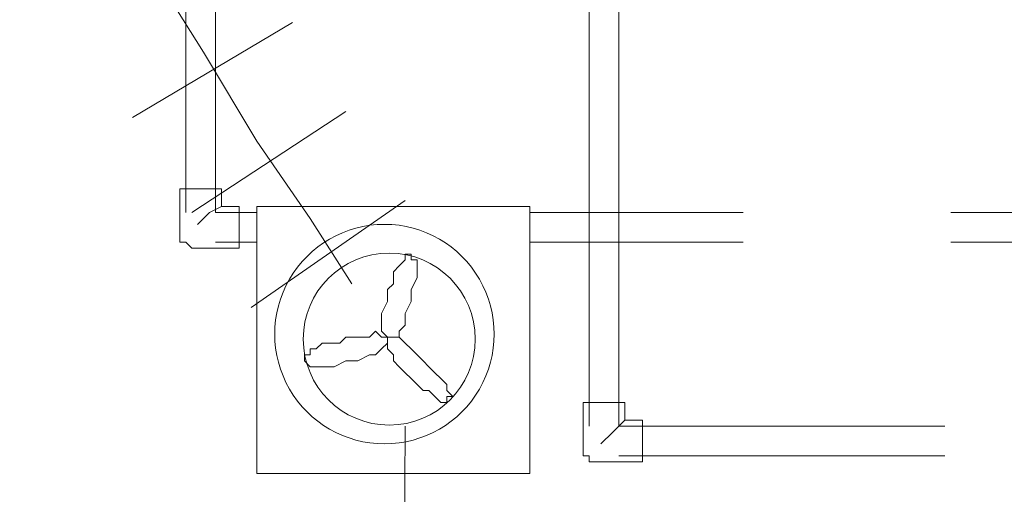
# Model space of a CAD drawing. Header units: millimetres. Extents: x 413 to 305578, y 115 to 38116.
# Tile 45 of 194: x 20360 to 21020, y 16221 to 16540. Entities that reach past the tile are written whole.
import ezdxf

# ---------------------------------------------------------------- set-up
doc = ezdxf.new("R2010")
doc.units = ezdxf.units.MM
for name, color, linetype, true_color in [('PDF _Klimat', 7, 'Continuous', 0x0000dd), ('PDF _PD-Lighting', 7, 'Continuous', 0xb80000), ('PDF$_59-60$-$Floor$Plan$-$В_Этаж$00_Сводный$A-DETL-MBND', 7, 'Continuous', 0xdd3700)]:
    doc.layers.add(name, color=color, linetype=linetype, true_color=true_color)
for name, color, linetype in [('PDF$_59-60$-$Floor$Plan$-$В_Этаж$00_Сводный$M-EQPM', 2, 'Continuous'), ('PDF$_59-60$-$Floor$Plan$-$В_Этаж$00_Сводный$M-HVAC-DUCT', 5, 'Continuous'), ('PDF$_59-60$-$Floor$Plan$-$В_Этаж$00_Сводный$M-HVAC-DUCT-CNTR', 5, 'Continuous')]:
    doc.layers.add(name, color=color, linetype=linetype)

msp = doc.modelspace()

# ---------------------------------------------------------------- linework, layer by layer
at = {"layer": 'PDF _Klimat', "lineweight": 0}
msp.add_lwpolyline([(20604.35, 16402.45, 1.000001), (20604.35, 16255.28, 1.000001)], format="xyb", close=True, dxfattribs=at)
for points in [[(20606.34, 16326.88), (20610.31, 16326.88), (20614.29, 16326.88), (20614.29, 16330.85), (20618.27, 16334.83), (20618.27, 16338.81), (20618.27, 16342.79), (20622.25, 16350.74), (20622.25, 16354.72), (20622.25, 16358.7), (20626.22, 16366.65), (20626.22, 16370.63), (20626.22, 16374.61), (20626.22, 16378.58), (20622.25, 16378.58), (20622.25, 16382.56), (20618.27, 16382.56), (20618.27, 16378.58), (20614.29, 16374.61), (20610.31, 16370.63), (20610.31, 16362.67), (20606.34, 16358.7), (20606.34, 16354.72), (20606.34, 16350.74), (20602.36, 16342.79), (20602.36, 16338.81), (20602.36, 16334.83), (20602.36, 16330.85)], [(20606.34, 16326.88), (20602.36, 16326.88), (20598.38, 16330.85), (20594.4, 16326.88), (20590.43, 16326.88), (20582.47, 16326.88), (20578.49, 16326.88), (20574.52, 16322.9), (20566.56, 16322.9), (20562.58, 16322.9), (20558.61, 16318.92), (20554.63, 16318.92), (20554.63, 16314.94), (20550.65, 16314.94), (20550.65, 16310.97), (20554.63, 16306.99), (20558.61, 16306.99), (20562.58, 16306.99), (20566.56, 16306.99), (20570.54, 16306.99), (20578.49, 16310.97), (20582.47, 16310.97), (20586.45, 16310.97), (20594.4, 16314.94), (20598.38, 16314.94), (20602.36, 16318.92), (20606.34, 16322.9)], [(20606.34, 16326.88), (20606.34, 16322.9), (20606.34, 16318.92), (20610.31, 16314.94), (20610.31, 16310.97), (20614.29, 16306.99), (20618.27, 16303.01), (20622.25, 16299.03), (20626.22, 16295.06), (20630.2, 16291.08), (20634.18, 16291.08), (20638.16, 16287.1), (20642.13, 16283.12), (20646.11, 16283.12), (20646.11, 16287.1), (20650.09, 16287.1), (20646.11, 16291.08), (20646.11, 16295.06), (20642.13, 16299.03), (20638.16, 16303.01), (20634.18, 16306.99), (20630.2, 16310.97), (20626.22, 16314.94), (20622.25, 16318.92), (20618.27, 16322.9), (20614.29, 16326.88), (20610.31, 16326.88)]]:
    msp.add_lwpolyline(points, close=True, dxfattribs=at)
at = {"layer": 'PDF _PD-Lighting', "lineweight": 0}
msp.add_lwpolyline([(21131.36, 14910.9), (21131.36, 14859.2), (20610.31, 14859.2), (20618.27, 16267.21)], dxfattribs=at)
at = {"layer": 'PDF$_59-60$-$Floor$Plan$-$В_Этаж$00_Сводный$A-DETL-MBND', "color": 220, "lineweight": 0, "true_color": 0xff00bf}
for points in [[(20471.1, 16625.18), (20471.1, 16410.4)], [(20518.83, 16410.4), (20490.99, 16410.4), (20490.99, 16625.18)], [(20494.97, 16414.38), (20487.01, 16410.4), (20479.06, 16402.45)], [(20844.98, 16410.4), (20701.8, 16410.4)], [(21266.59, 16410.4), (20984.19, 16410.4)], [(20490.99, 16390.51), (20518.83, 16390.51)], [(20701.8, 16390.51), (20844.98, 16390.51)], [(20984.19, 16390.51), (21266.59, 16390.51)]]:
    msp.add_lwpolyline(points, dxfattribs=at)
at = {"layer": 'PDF$_59-60$-$Floor$Plan$-$В_Этаж$00_Сводный$A-DETL-MBND', "color": 150, "lineweight": 0, "true_color": 0x007fff}
for points in [[(20741.57, 16553.59), (20741.57, 16267.21)], [(20980.22, 16267.21), (20761.46, 16267.21), (20761.46, 16553.59)], [(20765.43, 16271.19), (20757.48, 16263.24), (20749.52, 16255.28)], [(20761.46, 16247.33), (20980.22, 16247.33)]]:
    msp.add_lwpolyline(points, dxfattribs=at)
at = {"layer": 'PDF$_59-60$-$Floor$Plan$-$В_Этаж$00_Сводный$A-DETL-MBND', "color": 220, "lineweight": 0, "true_color": 0xff00bf}
msp.add_lwpolyline([(20494.97, 16426.31), (20467.13, 16426.31), (20467.13, 16402.45), (20467.13, 16398.47), (20467.13, 16394.49), (20467.13, 16390.51), (20471.1, 16390.51), (20475.08, 16386.54), (20479.06, 16386.54), (20506.9, 16386.54), (20506.9, 16414.38), (20494.97, 16414.38)], close=True, dxfattribs=at)
at = {"layer": 'PDF$_59-60$-$Floor$Plan$-$В_Этаж$00_Сводный$A-DETL-MBND', "color": 150, "lineweight": 0, "true_color": 0x007fff}
msp.add_lwpolyline([(20765.43, 16283.12), (20737.59, 16283.12), (20737.59, 16255.28), (20737.59, 16251.3), (20737.59, 16247.33), (20741.57, 16247.33), (20741.57, 16243.35), (20745.55, 16243.35), (20749.52, 16243.35), (20777.37, 16243.35), (20777.37, 16271.19), (20765.43, 16271.19)], close=True, dxfattribs=at)
at = {"layer": 'PDF$_59-60$-$Floor$Plan$-$В_Этаж$00_Сводный$M-EQPM', "color": 5, "lineweight": 0}
msp.add_lwpolyline([(20518.83, 16414.38), (20518.83, 16235.39), (20701.8, 16235.39), (20701.8, 16414.38)], close=True, dxfattribs=at)
msp.add_lwpolyline([(20549.88, 16325.55, 1), (20665.23, 16325.55, 1)], format="xyb", close=True, dxfattribs=at)
at = {"layer": 'PDF$_59-60$-$Floor$Plan$-$В_Этаж$00_Сводный$M-HVAC-DUCT', "lineweight": 0}
for points in [[(20542.7, 16537.68), (20435.31, 16474.04)], [(20578.49, 16478.02), (20475.08, 16410.4)], [(20618.27, 16418.36), (20514.86, 16346.76)]]:
    msp.add_lwpolyline(points, dxfattribs=at)
at = {"layer": 'PDF$_59-60$-$Floor$Plan$-$В_Этаж$00_Сводный$M-HVAC-DUCT-CNTR', "lineweight": 0}
msp.add_lwpolyline([(20359.73, 16847.92), (20363.71, 16784.28), (20383.6, 16720.64), (20411.44, 16649.05), (20443.26, 16581.43), (20483.04, 16517.79), (20518.83, 16458.13), (20554.63, 16406.42), (20582.47, 16362.67)], dxfattribs=at)

doc.saveas('drawing.dxf')
